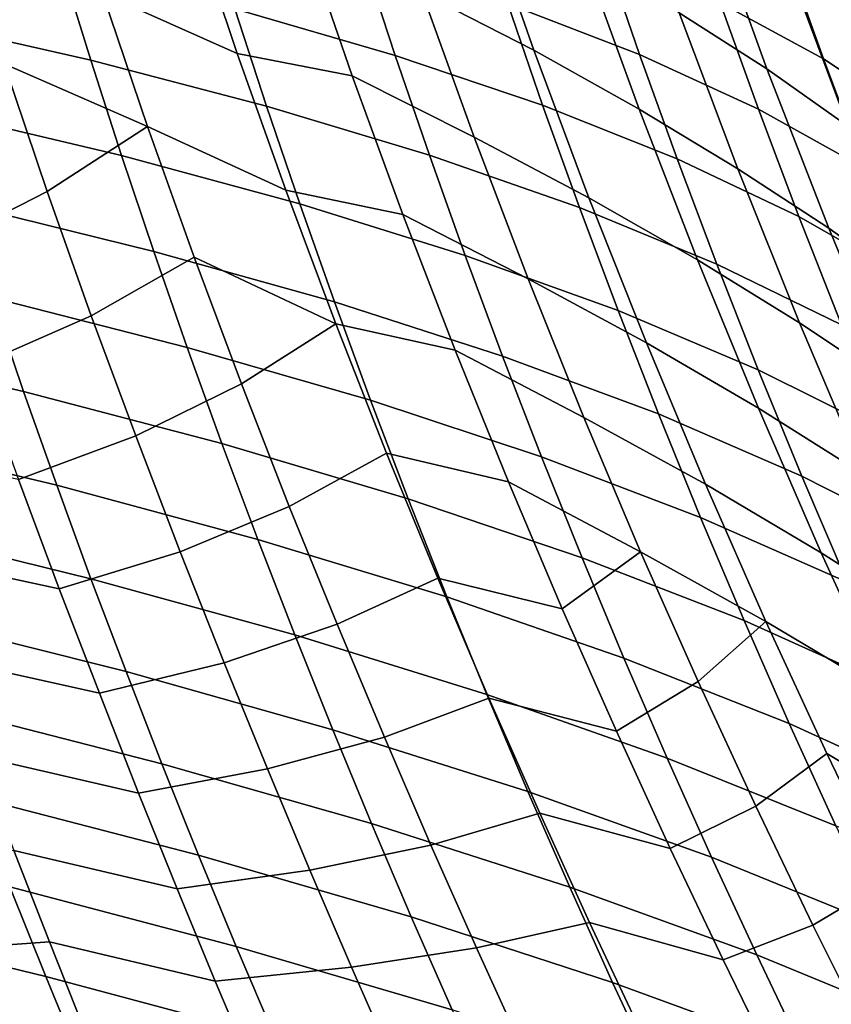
# Model space of a CAD drawing. Header units: metres. Extents: x -365 to 28, y -28 to 28.
# Tile 98 of 256: x -29.46 to -26.39, y -13.33 to -9.6. Entities that reach past the tile are written whole.
import ezdxf

# ---------------------------------------------------------------- set-up
doc = ezdxf.new("R2010")
doc.units = ezdxf.units.M
doc.layers.add('solid_24_501_103_XXX', color=7, linetype='CONTINUOUS')

msp = doc.modelspace()

# ---------------------------------------------------------------- linework, layer by layer
at = {"layer": 'solid_24_501_103_XXX'}
for points in [[(25.695961, -9.796287, -60), (-26.115099, -8.616947, -60), (-26.480139, -7.419724, -60), (26.115099, -8.616947, -60)], [(-27.511585, -9.717076, 104.201309), (-27.708958, -9.15414, 104.430794), (-28.119606, -8.950377, 104.104156), (-27.933861, -9.500348, 103.885719)], [(-26.050472, -9.800641, 106.916451), (-26.286816, -9.153708, 107.199028), (-26.514118, -8.958523, 106.790138), (-26.289127, -9.591237, 106.519249)], [(-28.633375, -9.729765, 103.049515), (-28.809687, -9.204391, 103.254677), (-29.307858, -8.987769, 102.996681), (-29.143604, -9.50062, 102.802383)], [(-26.630499, -9.78693, 105.487328), (-26.849291, -9.181783, 105.743965), (-27.169899, -8.984167, 105.367996), (-26.96254, -9.575833, 105.122704)], [(-27.11223, -9.733008, 46.430843), (-27.610975, -9.540838, 47.713993), (-27.736027, -9.160913, 47.525406), (-27.246643, -9.342308, 46.233521)], [(-27.113457, -9.939556, 104.529808), (-27.322796, -9.363409, 104.770592), (-27.708958, -9.15414, 104.430794), (-27.511585, -9.717076, 104.201309)], [(-26.416655, -9.748895, 43.641258), (-26.806969, -9.537811, 44.937897), (-26.942863, -9.141527, 44.743126), (-26.562376, -9.340745, 43.437752)], [(-28.036171, -9.736554, 49.181427), (-28.642624, -9.560732, 50.441284), (-28.756577, -9.196554, 50.259872), (-28.158943, -9.362621, 48.991291)], [(-26.324701, -10.003822, 105.859711), (-26.555294, -9.384907, 106.12796), (-26.849291, -9.181783, 105.743965), (-26.630499, -9.78693, 105.487328)], [(-28.382376, -9.281441, 103.588013), (-28.809687, -9.204391, 103.254677), (-28.633375, -9.729765, 103.049515), (-28.198689, -9.813824, 103.375824)], [(-29.187147, -9.755052, 51.872425), (-29.900406, -9.592752, 53.099312), (-30.0033, -9.243487, 52.925957), (-29.298237, -9.396969, 51.690414)], [(-28.972754, -10.005584, 102.605217), (-29.143604, -9.50062, 102.802383), (-29.674206, -9.275733, 102.574959), (-29.515551, -9.768928, 102.388336)], [(-27.737968, -10.045404, 103.662476), (-27.933861, -9.500348, 103.885719), (-28.382376, -9.281441, 103.588013), (-28.198689, -9.813824, 103.375824)], [(-26.662615, -9.939856, 45.14418), (-27.11223, -9.733008, 46.430843), (-27.246643, -9.342308, 46.233521), (-26.806969, -9.537811, 44.937897)], [(-26.075138, -9.976238, 42.345718), (-26.416655, -9.748895, 43.641258), (-26.562376, -9.340745, 43.437752), (-26.231277, -9.555592, 42.13327)], [(-27.478819, -9.925022, 47.913078), (-28.036171, -9.736554, 49.181427), (-28.158943, -9.362621, 48.991291), (-27.610975, -9.540838, 47.713993)], [(-26.740976, -10.165318, 104.870438), (-26.96254, -9.575833, 105.122704), (-27.322796, -9.363409, 104.770592), (-27.113457, -9.939556, 104.529808)], [(-26.046446, -10.22408, 106.239204), (-26.289127, -9.591237, 106.519249), (-26.555294, -9.384907, 106.12796), (-26.324701, -10.003822, 105.859711)], [(-28.522778, -9.928067, 50.632198), (-29.187147, -9.755052, 51.872425), (-29.298237, -9.396969, 51.690414), (-28.642624, -9.560732, 50.441284)], [(-28.450048, -10.246608, 102.841621), (-28.633375, -9.729765, 103.049515), (-29.143604, -9.50062, 102.802383), (-28.972754, -10.005584, 102.605217)], [(-27.303425, -10.274703, 103.967003), (-27.511585, -9.717076, 104.201309), (-27.933861, -9.500348, 103.885719), (-27.737968, -10.045404, 103.662476)], [(-27.906971, -10.113626, 49.381512), (-28.522778, -9.928067, 50.632198), (-28.642624, -9.560732, 50.441284), (-28.036171, -9.736554, 49.181427)], [(-26.970074, -10.127992, 46.639126), (-27.478819, -9.925022, 47.913078), (-27.610975, -9.540838, 47.713993), (-27.11223, -9.733008, 46.430843)], [(-26.261742, -10.16289, 43.856731), (-26.662615, -9.939856, 45.14418), (-26.806969, -9.537811, 44.937897), (-26.416655, -9.748895, 43.641258)], [(-29.070799, -10.115551, 52.063427), (-29.79269, -9.944483, 53.281227), (-29.900406, -9.592752, 53.099312), (-29.187147, -9.755052, 51.872425)], [(-26.396629, -10.389669, 105.223549), (-26.630499, -9.78693, 105.487328), (-26.96254, -9.575833, 105.122704), (-26.740976, -10.165318, 104.870438)], [(-26.892666, -10.509968, 104.284172), (-27.113457, -9.939556, 104.529808), (-27.511585, -9.717076, 104.201309), (-27.303425, -10.274703, 103.967003)], [(-28.397202, -10.29776, 50.832539), (-29.070799, -10.115551, 52.063427), (-29.187147, -9.755052, 51.872425), (-28.522778, -9.928067, 50.632198)], [(-28.198689, -9.813824, 103.375824), (-28.633375, -9.729765, 103.049515), (-28.450048, -10.246608, 102.841621), (-28.007242, -10.338241, 103.160606)], [(-27.339651, -10.312315, 48.122559), (-27.906971, -10.113626, 49.381512), (-28.036171, -9.736554, 49.181427), (-27.478819, -9.925022, 47.913078)], [(-26.509832, -10.346195, 45.361874), (-26.970074, -10.127992, 46.639126), (-27.11223, -9.733008, 46.430843), (-26.662615, -9.939856, 45.14418)], [(-25.909033, -10.402812, 42.57058), (-26.261742, -10.16289, 43.856731), (-26.416655, -9.748895, 43.641258), (-26.075138, -9.976238, 42.345718)], [(-29.515551, -9.768928, 102.388336), (-29.926258, -10.006048, 102.01506), (-29.772245, -10.465606, 101.83683), (-29.352236, -10.251793, 102.200233)], [(-28.972754, -10.005584, 102.605217), (-29.515551, -9.768928, 102.388336), (-29.352236, -10.251793, 102.200233)], [(-26.078117, -10.620076, 105.584152), (-26.324701, -10.003822, 105.859711), (-26.630499, -9.78693, 105.487328), (-26.396629, -10.389669, 105.223549)], [(-27.533831, -10.581889, 103.43631), (-27.737968, -10.045404, 103.662476), (-28.198689, -9.813824, 103.375824), (-28.007242, -10.338241, 103.160606)], [(-27.771521, -10.492981, 49.591461), (-28.397202, -10.29776, 50.832539), (-28.522778, -9.928067, 50.632198), (-27.906971, -10.113626, 49.381512)], [(-26.82028, -10.526041, 46.85825), (-27.339651, -10.312315, 48.122559), (-27.478819, -9.925022, 47.913078), (-26.970074, -10.127992, 46.639126)], [(-26.507259, -10.748633, 104.613297), (-26.740976, -10.165318, 104.870438), (-27.113457, -9.939556, 104.529808), (-26.892666, -10.509968, 104.284172)], [(-26.097672, -10.581184, 44.084057), (-26.509832, -10.346195, 45.361874), (-26.662615, -9.939856, 45.14418), (-26.261742, -10.16289, 43.856731)], [(-28.949347, -10.477743, 52.263355), (-29.680288, -10.298006, 53.471649), (-29.79269, -9.944483, 53.281227), (-29.070799, -10.115551, 52.063427)], [(-28.972754, -10.005584, 102.605217), (-29.352236, -10.251793, 102.200233), (-29.185787, -10.721355, 102.012131), (-28.796946, -10.499416, 102.406807)], [(-28.261454, -10.751486, 102.632713), (-28.450048, -10.246608, 102.841621), (-28.972754, -10.005584, 102.605217), (-28.796946, -10.499416, 102.406807)], [(-27.086498, -10.823187, 103.729843), (-27.303425, -10.274703, 103.967003), (-27.737968, -10.045404, 103.662476), (-27.533831, -10.581889, 103.43631)], [(-28.26606, -10.669031, 51.042233), (-28.949347, -10.477743, 52.263355), (-29.070799, -10.115551, 52.063427), (-28.397202, -10.29776, 50.832539)], [(-27.193676, -10.701804, 48.342342), (-27.771521, -10.492981, 49.591461), (-27.906971, -10.113626, 49.381512), (-27.339651, -10.312315, 48.122559)], [(-26.348745, -10.755543, 45.590855), (-26.82028, -10.526041, 46.85825), (-26.970074, -10.127992, 46.639126), (-26.509832, -10.346195, 45.361874)], [(-26.149866, -10.985834, 104.954849), (-26.396629, -10.389669, 105.223549), (-26.740976, -10.165318, 104.870438), (-26.507259, -10.748633, 104.613297)], [(-29.352236, -10.251793, 102.200233), (-29.772245, -10.465606, 101.83683), (-29.616693, -10.910872, 101.659431), (-29.185787, -10.721355, 102.012131)], [(-28.007242, -10.338241, 103.160606), (-28.450048, -10.246608, 102.841621), (-28.261454, -10.751486, 102.632713), (-27.80983, -10.851217, 102.94413)], [(-26.662563, -11.070634, 104.035782), (-26.892666, -10.509968, 104.284172), (-27.303425, -10.274703, 103.967003), (-27.086498, -10.823187, 103.729843)], [(-28.822937, -10.840901, 52.472145), (-29.563332, -10.652646, 53.670525), (-29.680288, -10.298006, 53.471649), (-28.949347, -10.477743, 52.263355)], [(-27.630011, -10.873785, 49.811184), (-28.26606, -10.669031, 51.042233), (-28.397202, -10.29776, 50.832539), (-27.771521, -10.492981, 49.591461)], [(-26.663082, -10.926182, 47.088108), (-27.193676, -10.701804, 48.342342), (-27.339651, -10.312315, 48.122559), (-26.82028, -10.526041, 46.85825)], [(-27.323353, -11.106146, 103.209091), (-27.533831, -10.581889, 103.43631), (-28.007242, -10.338241, 103.160606), (-27.80983, -10.851217, 102.94413)], [(-25.92458, -11.002413, 44.323112), (-26.348745, -10.755543, 45.590855), (-26.509832, -10.346195, 45.361874), (-26.097672, -10.581184, 44.084057)], [(-25.817865, -11.229324, 105.303619), (-26.078117, -10.620076, 105.584152), (-26.396629, -10.389669, 105.223549), (-26.149866, -10.985834, 104.954849)], [(-29.441957, -11.007728, 53.877796), (-30.23777, -10.82301, 55.051395), (-30.349997, -10.475868, 54.854137), (-29.563332, -10.652646, 53.670525)], [(-28.796946, -10.499416, 102.406807), (-29.185787, -10.721355, 102.012131), (-29.017735, -11.175689, 101.825226), (-28.617819, -10.978997, 102.20871)], [(-28.129524, -11.041102, 51.261196), (-28.822937, -10.840901, 52.472145), (-28.949347, -10.477743, 52.263355), (-28.26606, -10.669031, 51.042233)], [(-28.261454, -10.751486, 102.632713), (-28.796946, -10.499416, 102.406807), (-28.617819, -10.978997, 102.20871)], [(-27.041105, -11.092597, 48.572323), (-27.630011, -10.873785, 49.811184), (-27.771521, -10.492981, 49.591461), (-27.193676, -10.701804, 48.342342)], [(-26.263657, -11.32159, 104.353477), (-26.507259, -10.748633, 104.613297), (-26.892666, -10.509968, 104.284172), (-26.662563, -11.070634, 104.035782)], [(-26.179609, -11.166862, 45.831001), (-26.663082, -10.926182, 47.088108), (-26.82028, -10.526041, 46.85825), (-26.348745, -10.755543, 45.590855)], [(-26.862823, -11.358697, 103.491829), (-27.086498, -10.823187, 103.729843), (-27.533831, -10.581889, 103.43631), (-27.323353, -11.106146, 103.209091)], [(-28.691723, -11.2043, 52.689735), (-29.441957, -11.007728, 53.877796), (-29.563332, -10.652646, 53.670525), (-28.822937, -10.840901, 52.472145)], [(-27.482632, -11.255205, 50.040592), (-28.129524, -11.041102, 51.261196), (-28.26606, -10.669031, 51.042233), (-27.630011, -10.873785, 49.811184)], [(-29.185787, -10.721355, 102.012131), (-29.616693, -10.910872, 101.659431), (-29.461012, -11.340681, 101.483841), (-29.017735, -11.175689, 101.825226)], [(-26.498713, -11.327461, 47.32859), (-27.041105, -11.092597, 48.572323), (-27.193676, -10.701804, 48.342342), (-26.663082, -10.926182, 47.088108)], [(-28.261454, -10.751486, 102.632713), (-28.617819, -10.978997, 102.20871), (-28.437016, -11.442412, 102.012184), (-28.069344, -11.241141, 102.424461)], [(-27.80983, -10.851217, 102.94413), (-28.261454, -10.751486, 102.632713), (-28.069344, -11.241141, 102.424461), (-27.60824, -11.349339, 102.728127)], [(-25.892605, -11.571067, 104.683533), (-26.149866, -10.985834, 104.954849), (-26.507259, -10.748633, 104.613297), (-26.263657, -11.32159, 104.353477)], [(-29.316334, -11.362544, 54.09338), (-30.121626, -11.170123, 55.256588), (-30.23777, -10.82301, 55.051395), (-29.441957, -11.007728, 53.877796)], [(-26.425291, -11.617543, 103.78672), (-26.662563, -11.070634, 104.035782), (-27.086498, -10.823187, 103.729843), (-26.862823, -11.358697, 103.491829)], [(-27.987762, -11.413197, 51.489361), (-28.691723, -11.2043, 52.689735), (-28.822937, -10.840901, 52.472145), (-28.129524, -11.041102, 51.261196)], [(-27.108444, -11.614606, 102.982658), (-27.323353, -11.106146, 103.209091), (-27.80983, -10.851217, 102.94413), (-27.60824, -11.349339, 102.728127)], [(-26.882153, -11.483801, 48.812405), (-27.482632, -11.255205, 50.040592), (-27.630011, -10.873785, 49.811184), (-27.041105, -11.092597, 48.572323)], [(-26.002687, -11.579131, 46.082191), (-26.498713, -11.327461, 47.32859), (-26.663082, -10.926182, 47.088108), (-26.179609, -11.166862, 45.831001)], [(-28.617819, -10.978997, 102.20871), (-29.017735, -11.175689, 101.825226), (-28.849607, -11.613598, 101.640541), (-28.437016, -11.442412, 102.012184)], [(-28.555895, -11.567178, 52.916016), (-29.316334, -11.362544, 54.09338), (-29.441957, -11.007728, 53.877796), (-28.691723, -11.2043, 52.689735)], [(-27.329569, -11.636407, 50.279602), (-27.987762, -11.413197, 51.489361), (-28.129524, -11.041102, 51.261196), (-27.482632, -11.255205, 50.040592)], [(-26.32741, -11.728924, 47.579586), (-26.882153, -11.483801, 48.812405), (-27.041105, -11.092597, 48.572323), (-26.498713, -11.327461, 47.32859)], [(-26.01244, -11.880002, 104.093178), (-26.263657, -11.32159, 104.353477), (-26.662563, -11.070634, 104.035782), (-26.425291, -11.617543, 103.78672)], [(-26.634428, -11.877512, 103.254883), (-26.862823, -11.358697, 103.491829), (-27.323353, -11.106146, 103.209091), (-27.108444, -11.614606, 102.982658)], [(-29.186907, -11.716121, 54.31691), (-30.001966, -11.516292, 55.469387), (-30.121626, -11.170123, 55.256588), (-29.316334, -11.362544, 54.09338)], [(-29.017735, -11.175689, 101.825226), (-29.461012, -11.340681, 101.483841), (-29.306616, -11.753895, 101.31102), (-28.849607, -11.613598, 101.640541)], [(-27.84099, -11.784493, 51.726597), (-28.555895, -11.567178, 52.916016), (-28.691723, -11.2043, 52.689735), (-27.987762, -11.413197, 51.489361)], [(-29.461012, -11.340681, 101.483841), (-30.035307, -11.222316, 101.28788), (-29.891598, -11.628186, 101.122284), (-29.306616, -11.753895, 101.31102)], [(-28.069344, -11.241141, 102.424461), (-28.437016, -11.442412, 102.012184), (-28.256182, -11.888434, 101.818298), (-27.875483, -11.71368, 102.218163)], [(-27.60824, -11.349339, 102.728127), (-28.069344, -11.241141, 102.424461), (-27.875483, -11.71368, 102.218163), (-27.404278, -11.830315, 102.514008)], [(-26.717028, -11.874524, 49.062489), (-27.329569, -11.636407, 50.279602), (-27.482632, -11.255205, 50.040592), (-26.882153, -11.483801, 48.812405)], [(-27.108444, -11.614606, 102.982658), (-27.60824, -11.349339, 102.728127), (-27.404278, -11.830315, 102.514008)], [(-26.182997, -12.146831, 103.539032), (-26.425291, -11.617543, 103.78672), (-26.862823, -11.358697, 103.491829), (-26.634428, -11.877512, 103.254883)], [(-25.818245, -11.991335, 46.344307), (-26.32741, -11.728924, 47.579586), (-26.498713, -11.327461, 47.32859), (-26.002687, -11.579131, 46.082191)], [(-28.415949, -11.928502, 53.150578), (-29.186907, -11.716121, 54.31691), (-29.316334, -11.362544, 54.09338), (-28.555895, -11.567178, 52.916016)], [(-27.171072, -12.016514, 50.528072), (-27.84099, -11.784493, 51.726597), (-27.987762, -11.413197, 51.489361), (-27.329569, -11.636407, 50.279602)], [(-28.437016, -11.442412, 102.012184), (-28.849607, -11.613598, 101.640541), (-28.682932, -12.033902, 101.459099), (-28.256182, -11.888434, 101.818298)], [(-26.149412, -12.129619, 47.840984), (-26.717028, -11.874524, 49.062489), (-26.882153, -11.483801, 48.812405), (-26.32741, -11.728924, 47.579586)], [(-29.054268, -12.067352, 54.547874), (-29.879339, -11.860459, 55.68932), (-30.001966, -11.516292, 55.469387), (-29.186907, -11.716121, 54.31691)], [(-27.689756, -12.153905, 51.972462), (-28.415949, -11.928502, 53.150578), (-28.555895, -11.567178, 52.916016), (-27.84099, -11.784493, 51.726597)], [(-28.849607, -11.613598, 101.640541), (-29.306616, -11.753895, 101.31102), (-29.154913, -12.149374, 101.141937), (-28.682932, -12.033902, 101.459099)], [(-27.108444, -11.614606, 102.982658), (-27.404278, -11.830315, 102.514008), (-27.19976, -12.292874, 102.302917), (-26.891027, -12.104984, 102.758469)], [(-26.634428, -11.877512, 103.254883), (-27.108444, -11.614606, 102.982658), (-26.891027, -12.104984, 102.758469)], [(-25.75588, -12.419859, 103.834549), (-26.01244, -11.880002, 104.093178), (-26.425291, -11.617543, 103.78672), (-26.182997, -12.146831, 103.539032)], [(-29.306616, -11.753895, 101.31102), (-29.891598, -11.628186, 101.122284), (-29.750872, -12.016472, 100.960342), (-29.154913, -12.149374, 101.141937)], [(-26.546009, -12.263828, 49.322411), (-27.171072, -12.016514, 50.528072), (-27.329569, -11.636407, 50.279602), (-26.717028, -11.874524, 49.062489)], [(-28.272518, -12.287119, 53.392883), (-29.054268, -12.067352, 54.547874), (-29.186907, -11.716121, 54.31691), (-28.415949, -11.928502, 53.150578)], [(-27.875483, -11.71368, 102.218163), (-28.256182, -11.888434, 101.818298), (-28.076969, -12.315844, 101.628113), (-27.681641, -12.167843, 102.014915)], [(-27.404278, -11.830315, 102.514008), (-27.875483, -11.71368, 102.218163), (-27.681641, -12.167843, 102.014915), (-27.19976, -12.292874, 102.302917)], [(-27.007738, -12.394379, 50.785511), (-27.689756, -12.153905, 51.972462), (-27.84099, -11.784493, 51.726597), (-27.171072, -12.016514, 50.528072)], [(-28.918777, -12.415567, 54.786114), (-29.754105, -12.201941, 55.916214), (-29.879339, -11.860459, 55.68932), (-29.054268, -12.067352, 54.547874)], [(-26.634428, -11.877512, 103.254883), (-26.891027, -12.104984, 102.758469), (-26.673046, -12.575993, 102.537704), (-26.403357, -12.377339, 103.020523)], [(-25.965029, -12.528542, 48.112602), (-26.546009, -12.263828, 49.322411), (-26.717028, -11.874524, 49.062489), (-26.149412, -12.129619, 47.840984)], [(-25.937855, -12.656202, 103.294281), (-26.182997, -12.146831, 103.539032), (-26.634428, -11.877512, 103.254883), (-26.403357, -12.377339, 103.020523)], [(-28.256182, -11.888434, 101.818298), (-28.682932, -12.033902, 101.459099), (-28.519236, -12.435423, 101.281898), (-28.076969, -12.315844, 101.628113)], [(-27.534742, -12.520229, 52.226372), (-28.272518, -12.287119, 53.392883), (-28.415949, -11.928502, 53.150578), (-27.689756, -12.153905, 51.972462)], [(-29.154913, -12.149374, 101.141937), (-29.750872, -12.016472, 100.960342), (-29.613487, -12.387599, 100.802155), (-29.006783, -12.526805, 100.977081)], [(-26.369749, -12.650513, 49.591652), (-27.007738, -12.394379, 50.785511), (-27.171072, -12.016514, 50.528072), (-26.546009, -12.263828, 49.322411)], [(-28.682932, -12.033902, 101.459099), (-29.154913, -12.149374, 101.141937), (-29.006783, -12.526805, 100.977081), (-28.519236, -12.435423, 101.281898)], [(-28.125973, -12.642372, 53.642788), (-28.918777, -12.415567, 54.786114), (-29.054268, -12.067352, 54.547874), (-28.272518, -12.287119, 53.392883)], [(-26.891027, -12.104984, 102.758469), (-27.19976, -12.292874, 102.302917), (-26.99651, -12.735784, 102.095955), (-26.673046, -12.575993, 102.537704)], [(-27.681641, -12.167843, 102.014915), (-28.076969, -12.315844, 101.628113), (-27.901011, -12.723433, 101.442688), (-27.489588, -12.602374, 101.815857)], [(-26.840298, -12.768754, 51.051304), (-27.534742, -12.520229, 52.226372), (-27.689756, -12.153905, 51.972462), (-27.007738, -12.394379, 50.785511)], [(-27.19976, -12.292874, 102.302917), (-27.681641, -12.167843, 102.014915), (-27.489588, -12.602374, 101.815857), (-26.99651, -12.735784, 102.095955)], [(-28.779964, -12.761687, 55.032749), (-29.62583, -12.541606, 56.151104), (-29.754105, -12.201941, 55.916214), (-28.918777, -12.415567, 54.786114)], [(-27.376318, -12.882822, 52.488213), (-28.125973, -12.642372, 53.642788), (-28.272518, -12.287119, 53.392883), (-27.534742, -12.520229, 52.226372)], [(-25.774973, -12.924438, 48.393879), (-26.369749, -12.650513, 49.591652), (-26.546009, -12.263828, 49.322411), (-25.965029, -12.528542, 48.112602)], [(-28.076969, -12.315844, 101.628113), (-28.519236, -12.435423, 101.281898), (-28.359295, -12.81811, 101.109322), (-27.901011, -12.723433, 101.442688)], [(-29.006783, -12.526805, 100.977081), (-29.613487, -12.387599, 100.802155), (-29.478367, -12.744256, 100.646591), (-28.861345, -12.888571, 100.815475)], [(-26.189034, -13.033283, 49.869549), (-26.840298, -12.768754, 51.051304), (-27.007738, -12.394379, 50.785511), (-26.369749, -12.650513, 49.591652)], [(-26.403357, -12.377339, 103.020523), (-26.673046, -12.575993, 102.537704), (-26.456442, -13.026369, 102.32151), (-26.171677, -12.856875, 102.78997)], [(-25.937855, -12.656202, 103.294281), (-26.403357, -12.377339, 103.020523), (-26.171677, -12.856875, 102.78997)], [(-28.519236, -12.435423, 101.281898), (-29.006783, -12.526805, 100.977081), (-28.861345, -12.888571, 100.815475), (-28.359295, -12.81811, 101.109322)], [(-27.975792, -12.99523, 53.901489), (-28.779964, -12.761687, 55.032749), (-28.918777, -12.415567, 54.786114), (-28.125973, -12.642372, 53.642788)], [(-28.637171, -13.10699, 55.289181), (-29.493891, -12.880713, 56.39534), (-29.62583, -12.541606, 56.151104), (-28.779964, -12.761687, 55.032749)], [(-26.66913, -13.139009, 51.325356), (-27.376318, -12.882822, 52.488213), (-27.534742, -12.520229, 52.226372), (-26.840298, -12.768754, 51.051304)], [(-26.673046, -12.575993, 102.537704), (-26.99651, -12.735784, 102.095955), (-26.796339, -13.157807, 101.894241), (-26.456442, -13.026369, 102.32151)], [(-27.489588, -12.602374, 101.815857), (-27.901011, -12.723433, 101.442688), (-27.72897, -13.111444, 101.262245), (-27.301069, -13.01605, 101.622063)], [(-26.99651, -12.735784, 102.095955), (-27.489588, -12.602374, 101.815857), (-27.301069, -13.01605, 101.622063), (-26.796339, -13.157807, 101.894241)], [(-27.213926, -13.242691, 52.759247), (-27.975792, -12.99523, 53.901489), (-28.125973, -12.642372, 53.642788), (-27.376318, -12.882822, 52.488213)], [(-29.357798, -13.220251, 56.650127), (-30.26544, -13.000404, 57.728558), (-30.391184, -12.666574, 57.486134), (-29.493891, -12.880713, 56.39534)], [(-27.901011, -12.723433, 101.442688), (-28.359295, -12.81811, 101.109322), (-28.202061, -13.184671, 100.940186), (-27.72897, -13.111444, 101.262245)], [(-29.478367, -12.744256, 100.646591), (-30.044722, -12.799056, 100.418678), (-29.922123, -13.131142, 100.27182), (-29.344313, -13.089308, 100.492416)], [(-28.861345, -12.888571, 100.815475), (-29.478367, -12.744256, 100.646591), (-29.344313, -13.089308, 100.492416), (-28.717371, -13.237603, 100.655823)], [(-27.821291, -13.346985, 54.170448), (-28.637171, -13.10699, 55.289181), (-28.779964, -12.761687, 55.032749), (-27.975792, -12.99523, 53.901489)], [(-26.00425, -13.411518, 50.15604), (-26.66913, -13.139009, 51.325356), (-26.840298, -12.768754, 51.051304), (-26.189034, -13.033283, 49.869549)], [(-28.359295, -12.81811, 101.109322), (-28.861345, -12.888571, 100.815475), (-28.717371, -13.237603, 100.655823), (-28.202061, -13.184671, 100.940186)], [(-28.489893, -13.452454, 55.556667), (-29.357798, -13.220251, 56.650127), (-29.493891, -12.880713, 56.39534), (-28.637171, -13.10699, 55.289181)], [(-26.493641, -13.506184, 51.609005), (-27.213926, -13.242691, 52.759247), (-27.376318, -12.882822, 52.488213), (-26.66913, -13.139009, 51.325356)], [(-26.171677, -12.856875, 102.78997), (-26.456442, -13.026369, 102.32151), (-26.243156, -13.454852, 102.111061), (-25.941454, -13.314835, 102.564415)], [(-27.04685, -13.601142, 53.040997), (-27.821291, -13.346985, 54.170448), (-27.975792, -12.99523, 53.901489), (-27.213926, -13.242691, 52.759247)], [(-29.217335, -13.560688, 56.916416), (-30.135639, -13.33538, 57.981953), (-30.26544, -13.000404, 57.728558), (-29.357798, -13.220251, 56.650127)], [(-27.301069, -13.01605, 101.622063), (-27.72897, -13.111444, 101.262245), (-27.559637, -13.482879, 101.085434), (-27.116602, -13.409437, 101.433586)], [(-26.796339, -13.157807, 101.894241), (-27.301069, -13.01605, 101.622063), (-27.116602, -13.409437, 101.433586), (-26.600426, -13.558623, 101.698349)], [(-26.456442, -13.026369, 102.32151), (-26.796339, -13.157807, 101.894241), (-26.600426, -13.558623, 101.698349), (-26.243156, -13.454852, 102.111061)], [(-29.344313, -13.089308, 100.492416), (-29.922123, -13.131142, 100.27182), (-29.798515, -13.457088, 100.124084), (-29.210135, -13.425622, 100.338402)], [(-28.717371, -13.237603, 100.655823), (-29.344313, -13.089308, 100.492416), (-29.210135, -13.425622, 100.338402), (-28.573626, -13.576835, 100.496834)], [(-27.661955, -13.698604, 54.450954), (-28.489893, -13.452454, 55.556667), (-28.637171, -13.10699, 55.289181), (-27.821291, -13.346985, 54.170448)], [(-27.72897, -13.111444, 101.262245), (-28.202061, -13.184671, 100.940186), (-28.046209, -13.53823, 100.773079), (-27.559637, -13.482879, 101.085434)], [(-25.814764, -13.786285, 50.452526), (-26.493641, -13.506184, 51.609005), (-26.66913, -13.139009, 51.325356), (-26.00425, -13.411518, 50.15604)], [(-28.33791, -13.798546, 55.836189), (-29.217335, -13.560688, 56.916416), (-29.357798, -13.220251, 56.650127), (-28.489893, -13.452454, 55.556667)], [(-28.202061, -13.184671, 100.940186), (-28.717371, -13.237603, 100.655823), (-28.573626, -13.576835, 100.496834), (-28.046209, -13.53823, 100.773079)], [(-26.31308, -13.871593, 51.903824), (-27.04685, -13.601142, 53.040997), (-27.213926, -13.242691, 52.759247), (-26.493641, -13.506184, 51.609005)]]:
    msp.add_3dface(points, dxfattribs=at)

doc.saveas('drawing.dxf')
